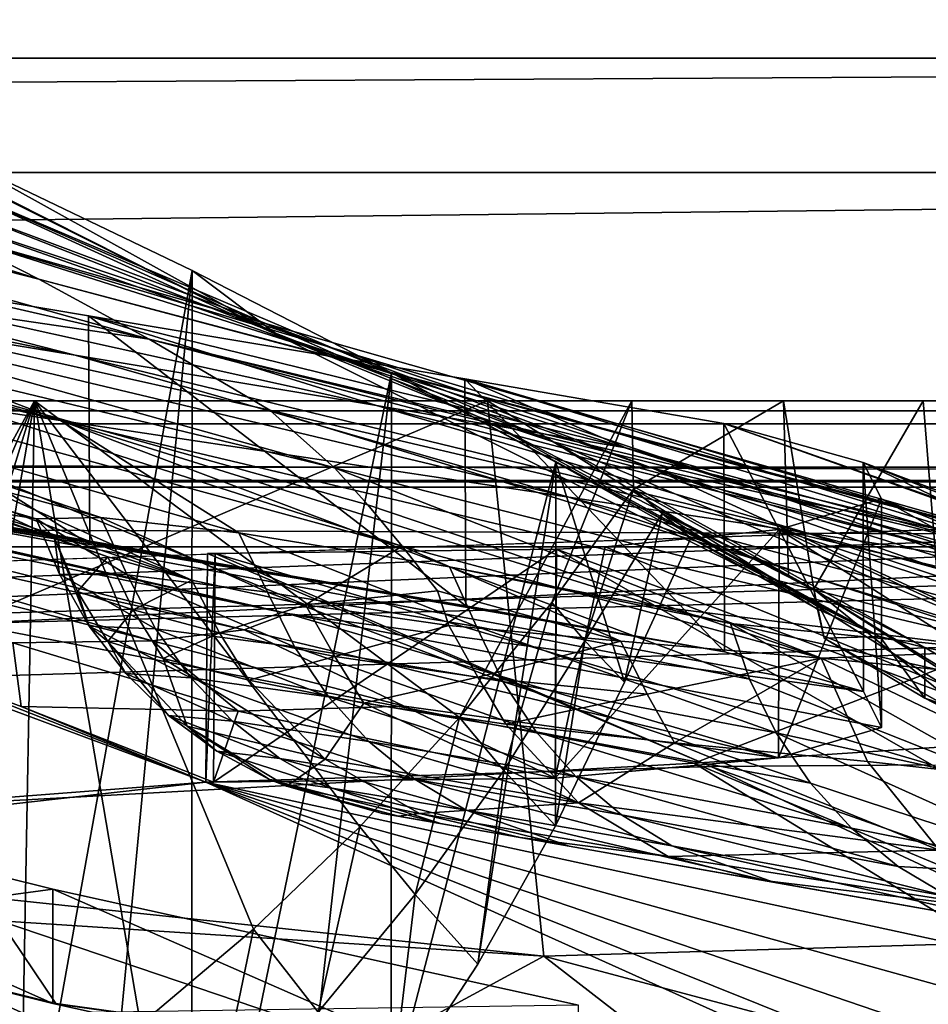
# Model space of a CAD drawing. Header units: metres. Extents: x 0 to 1004, y -708 to 0.
# Tile 96 of 116: x 760 to 800, y -78 to -35. Entities that reach past the tile are written whole.
import ezdxf

# ---------------------------------------------------------------- set-up
doc = ezdxf.new("R2010")
doc.units = ezdxf.units.M

msp = doc.modelspace()

# ---------------------------------------------------------------- linework, layer by layer
at = {"layer": 'top'}
for points in [[(717.441284, -32.29874, 1788.746826), (712.058899, -33.475651, 1720.82019), (760.910706, -45.967007, 1719.404785)], [(717.441284, -32.29874, 1788.746826), (760.910706, -45.967007, 1719.404785), (756.909912, -43.943707, 1787.032593)], [(948.022217, -32.636967, 2063.059814), (56.022282, -32.636948, 2063.059814), (59.682533, -36.297203, 2063.059814)], [(56.022282, -32.636948, 163.059692), (948.022217, -32.636967, 163.059692), (59.682533, -36.297203, 163.059692)], [(948.022217, -32.636967, 2063.059814), (59.682533, -36.297203, 2063.059814), (944.362, -36.297272, 2063.059814)], [(948.022217, -32.636967, 163.059692), (944.362, -36.297272, 163.059692), (59.682533, -36.297203, 163.059692)], [(709.432007, -35.651112, 1652.407471), (765.727905, -48.597263, 1651.354126), (712.058899, -33.475651, 1720.82019)], [(712.058899, -33.475651, 1720.82019), (765.727905, -48.597263, 1651.354126), (760.910706, -45.967007, 1719.404785)], [(746.243896, -35.762718, 1923.442993), (745.094238, -35.276363, 1923.057129), (771.400757, -48.435558, 1923.057129)], [(771.400757, -48.435558, 1923.057129), (745.094238, -35.276363, 1923.057129), (756.607178, -41.688202, 1888.990845)], [(709.432007, -35.651112, 1652.407471), (740.404114, -44.88121, 1583.197998), (765.727905, -48.597263, 1651.354126)], [(757.51178, -40.746387, 1927.94043), (746.243896, -35.762718, 1923.442993), (771.400757, -48.435558, 1923.057129)], [(59.682533, -36.297203, 2063.059814), (61.022282, -41.297203, 2063.059814), (944.362, -36.297272, 2063.059814)], [(59.682533, -36.297203, 163.059692), (944.362, -36.297272, 163.059692), (61.022282, -41.297203, 163.059692)], [(944.362, -36.297272, 2063.059814), (61.022282, -41.297203, 2063.059814), (943.022278, -41.297325, 2063.059814)], [(944.362, -36.297272, 163.059692), (943.022278, -41.297325, 163.059692), (61.022282, -41.297203, 163.059692)], [(748.242615, -46.954472, 1172.596802), (718.063965, -40.163826, 1184.84082), (762.497375, -49.293964, 1133.013428)], [(718.063965, -40.163826, 1184.84082), (741.610413, -43.977139, 1130.210693), (762.497375, -49.293964, 1133.013428)], [(757.51178, -40.746387, 1927.94043), (767.61676, -45.582615, 1933.354736), (757.502014, -101.787735, 1963.180786)], [(771.400757, -48.435558, 1923.057129), (767.61676, -45.582615, 1933.354736), (757.51178, -40.746387, 1927.94043)], [(61.022282, -41.297203, 2063.059814), (61.022282, -51.297203, 2063.059814), (943.022278, -41.297325, 2063.059814)], [(61.022282, -41.297203, 163.059692), (943.022278, -41.297325, 163.059692), (61.022282, -51.297203, 163.059692)], [(943.022278, -41.297325, 2063.059814), (61.022282, -51.297203, 2063.059814), (943.0224, -51.297203, 2063.059814)], [(943.022278, -41.297325, 163.059692), (943.0224, -51.297203, 163.059692), (61.022282, -51.297203, 163.059692)], [(755.897217, -42.32835, 1854.946777), (783.37793, -53.071621, 1853.910034), (756.607178, -41.688202, 1888.990845)], [(780.147888, -51.995384, 1888.391846), (771.400757, -48.435558, 1923.057129), (756.607178, -41.688202, 1888.990845)], [(783.37793, -53.071621, 1853.910034), (780.147888, -51.995384, 1888.391846), (756.607178, -41.688202, 1888.990845)], [(755.994507, -43.071709, 1820.951904), (787.800049, -54.248127, 1819.666382), (755.897217, -42.32835, 1854.946777)], [(787.800049, -54.248127, 1819.666382), (783.37793, -53.071621, 1853.910034), (755.897217, -42.32835, 1854.946777)], [(756.909912, -43.943707, 1787.032593), (793.411438, -55.526642, 1785.716309), (755.994507, -43.071709, 1820.951904)], [(793.411438, -55.526642, 1785.716309), (787.800049, -54.248127, 1819.666382), (755.994507, -43.071709, 1820.951904)], [(742.611328, -49.302872, 1294.853638), (723.078674, -43.143353, 1253.334106), (761.858826, -52.156536, 1213.285645)], [(723.078674, -43.143353, 1253.334106), (735.05719, -44.928917, 1212.714966), (761.858826, -52.156536, 1213.285645)], [(807.453247, -58.353043, 1718.626953), (800.206299, -56.892742, 1752.115479), (756.909912, -43.943707, 1787.032593)], [(800.206299, -56.892742, 1752.115479), (793.411438, -55.526642, 1785.716309), (756.909912, -43.943707, 1787.032593)], [(760.910706, -45.967007, 1719.404785), (807.453247, -58.353043, 1718.626953), (756.909912, -43.943707, 1787.032593)], [(763.080444, -47.569607, 1074.731201), (741.610413, -43.977139, 1130.210693), (763.129517, -57.581982, 1074.585938)], [(763.129517, -57.581982, 1074.585938), (741.610413, -43.977139, 1130.210693), (741.66449, -54.001461, 1130.086304)], [(762.497375, -49.293964, 1133.013428), (741.610413, -43.977139, 1130.210693), (775.685974, -51.495747, 1093.067871)], [(741.610413, -43.977139, 1130.210693), (763.080444, -47.569607, 1074.731201), (775.685974, -51.495747, 1093.067871)], [(761.858826, -52.156536, 1213.285645), (735.05719, -44.928917, 1212.714966), (748.242615, -46.954472, 1172.596802)], [(740.404114, -44.88121, 1583.197998), (771.017395, -51.70158, 1582.861694), (765.727905, -48.597263, 1651.354126)], [(771.017395, -51.70158, 1582.861694), (740.404114, -44.88121, 1583.197998), (773.843323, -54.224449, 1548.64856)], [(773.843323, -54.224449, 1548.64856), (740.404114, -44.88121, 1583.197998), (742.361572, -46.633362, 1548.88855)], [(767.61676, -45.582615, 1933.354736), (762.702515, -97.285484, 1961.762451), (757.502014, -101.787735, 1963.180786)], [(762.702515, -97.285484, 1961.762451), (767.61676, -45.582615, 1933.354736), (767.587891, -92.429283, 1960.39209)], [(767.61676, -45.582615, 1933.354736), (776.344055, -50.067833, 1939.578003), (767.587891, -92.429283, 1960.39209)], [(776.344055, -50.067833, 1939.578003), (767.61676, -45.582615, 1933.354736), (771.400757, -48.435558, 1923.057129)], [(760.910706, -45.967007, 1719.404785), (765.727905, -48.597263, 1651.354126), (820.408936, -61.705971, 1650.949707)], [(760.910706, -45.967007, 1719.404785), (820.408936, -61.705971, 1650.949707), (807.453247, -58.353043, 1718.626953)], [(759.254089, -56.206722, 1377.620605), (727.407227, -46.566498, 1377.620605), (760.779724, -56.451195, 1363.350952)], [(760.779724, -56.451195, 1363.350952), (727.407227, -46.566498, 1377.620605), (763.617065, -56.394814, 1323.249268)], [(727.407227, -46.566498, 1377.620605), (742.611328, -49.302872, 1294.853638), (763.617065, -56.394814, 1323.249268)], [(744.759827, -48.929192, 1514.677612), (776.805237, -57.651718, 1514.609497), (742.361572, -46.633362, 1548.88855)], [(776.805237, -57.651718, 1514.609497), (775.304993, -55.840778, 1531.606323), (742.361572, -46.633362, 1548.88855)], [(742.361572, -46.633362, 1548.88855), (775.304993, -55.840778, 1531.606323), (773.843323, -54.224449, 1548.64856)], [(761.858826, -52.156536, 1213.285645), (748.242615, -46.954472, 1172.596802), (784.112244, -55.510082, 1133.190552)], [(748.242615, -46.954472, 1172.596802), (762.497375, -49.293964, 1133.013428), (784.112244, -55.510082, 1133.190552)], [(711.2771, -49.040684, 1064.451416), (763.129517, -57.581982, 1074.585938), (699.571045, -47.229668, 1103.389648)], [(763.129517, -57.581982, 1074.585938), (741.66449, -54.001461, 1130.086304), (699.571045, -47.229668, 1103.389648)], [(779.555115, -50.326237, 1017.522827), (763.080444, -47.569607, 1074.731201), (779.595703, -60.265884, 1017.353943)], [(779.595703, -60.265884, 1017.353943), (763.080444, -47.569607, 1074.731201), (763.129517, -57.581982, 1074.585938)], [(775.685974, -51.495747, 1093.067871), (763.080444, -47.569607, 1074.731201), (786.601196, -53.351181, 1052.348145)], [(763.080444, -47.569607, 1074.731201), (779.555115, -50.326237, 1017.522827), (786.601196, -53.351181, 1052.348145)], [(765.727905, -48.597263, 1651.354126), (771.017395, -51.70158, 1582.861694), (831.309448, -65.82695, 1582.529785)], [(765.727905, -48.597263, 1651.354126), (826.119202, -63.470844, 1616.799805), (820.408936, -61.705971, 1650.949707)], [(831.309448, -65.82695, 1582.529785), (826.119202, -63.470844, 1616.799805), (765.727905, -48.597263, 1651.354126)], [(797.716309, -61.599205, 1923.057129), (776.344055, -50.067833, 1939.578003), (771.400757, -48.435558, 1923.057129)], [(797.716309, -61.599205, 1923.057129), (771.400757, -48.435558, 1923.057129), (780.147888, -51.995384, 1888.391846)], [(763.129517, -57.581982, 1074.585938), (711.2771, -49.040684, 1064.451416), (721.325439, -50.517731, 1024.996826)], [(767.598328, -59.145065, 1443.214478), (744.759827, -48.929192, 1514.677612), (747.628784, -51.554573, 1480.545166)], [(767.598328, -59.145065, 1443.214478), (772.578247, -60.217842, 1462.661743), (744.759827, -48.929192, 1514.677612)], [(772.578247, -60.217842, 1462.661743), (776.805237, -57.651718, 1514.609497), (744.759827, -48.929192, 1514.677612)], [(763.617065, -56.394814, 1323.249268), (742.611328, -49.302872, 1294.853638), (769.665955, -57.066994, 1283.510132)], [(742.611328, -49.302872, 1294.853638), (761.858826, -52.156536, 1213.285645), (769.665955, -57.066994, 1283.510132)], [(794.503662, -57.067486, 1093.067627), (762.497375, -49.293964, 1133.013428), (775.685974, -51.495747, 1093.067871)], [(784.112244, -55.510082, 1133.190552), (762.497375, -49.293964, 1133.013428), (794.503662, -57.067486, 1093.067627)], [(767.587891, -92.429283, 1960.39209), (776.344055, -50.067833, 1939.578003), (772.134888, -87.238998, 1959.083374)], [(776.344055, -50.067833, 1939.578003), (776.321167, -81.736237, 1957.849854), (772.134888, -87.238998, 1959.083374)], [(776.344055, -50.067833, 1939.578003), (783.538574, -53.976646, 1946.485718), (776.321167, -81.736237, 1957.849854)], [(797.716309, -61.599205, 1923.057129), (783.538574, -53.976646, 1946.485718), (776.344055, -50.067833, 1939.578003)], [(790.890869, -52.290176, 959.046448), (779.555115, -50.326237, 1017.522827), (790.918884, -62.276775, 958.859253)], [(790.918884, -62.276775, 958.859253), (779.555115, -50.326237, 1017.522827), (779.595703, -60.265884, 1017.353943)], [(786.601196, -53.351181, 1052.348145), (779.555115, -50.326237, 1017.522827), (808.902405, -59.367256, 1012.84137)], [(779.555115, -50.326237, 1017.522827), (812.974304, -60.161057, 972.966064), (808.902405, -59.367256, 1012.84137)], [(779.555115, -50.326237, 1017.522827), (790.890869, -52.290176, 959.046448), (812.974304, -60.161057, 972.966064)], [(779.595703, -60.265884, 1017.353943), (721.325439, -50.517731, 1024.996826), (729.685303, -51.72514, 985.123596)], [(779.595703, -60.265884, 1017.353943), (763.129517, -57.581982, 1074.585938), (721.325439, -50.517731, 1024.996826)], [(943.0224, -51.297203, 163.059692), (277.758484, -51.297203, 197.247162), (61.022282, -51.297203, 163.059692)], [(61.022282, -51.297203, 2063.059814), (549.258301, -51.297203, 2034.755859), (943.0224, -51.297203, 2063.059814)], [(318.295654, -51.297203, 203.297897), (277.758484, -51.297203, 197.247162), (943.0224, -51.297203, 163.059692)], [(358.151459, -51.297203, 212.02446), (318.295654, -51.297203, 203.297897), (943.0224, -51.297203, 163.059692)], [(397.064728, -51.297203, 223.321609), (358.151459, -51.297203, 212.02446), (943.0224, -51.297203, 163.059692)], [(943.0224, -51.297203, 163.059692), (443.377686, -51.297203, 236.582306), (397.064728, -51.297203, 223.321609)], [(490.952606, -51.297203, 246.445267), (443.377686, -51.297203, 236.582306), (943.0224, -51.297203, 163.059692)], [(539.405396, -51.297203, 252.752304), (490.952606, -51.297203, 246.445267), (943.0224, -51.297203, 163.059692)], [(943.0224, -51.297203, 163.059692), (588.328918, -51.297203, 255.404053), (539.405396, -51.297203, 252.752304)], [(549.258301, -51.297203, 2034.755859), (602.337036, -51.297203, 2034.728882), (943.0224, -51.297203, 2063.059814)], [(637.313232, -51.297203, 254.363144), (588.328918, -51.297203, 255.404053), (943.0224, -51.297203, 163.059692)], [(943.0224, -51.297203, 2063.059814), (602.337036, -51.297203, 2034.728882), (655.353516, -51.297203, 2032.160278)], [(685.947266, -51.297203, 249.653427), (637.313232, -51.297203, 254.363144), (943.0224, -51.297203, 163.059692)], [(655.353516, -51.297203, 2032.160278), (708.186218, -51.297203, 2027.056274), (943.0224, -51.297203, 2063.059814)], [(943.0224, -51.297203, 163.059692), (733.820923, -51.297203, 241.360825), (685.947266, -51.297203, 249.653427)], [(708.186218, -51.297203, 2027.056274), (737.240173, -94.204414, 2015.506226), (760.713928, -51.297203, 2019.428223)], [(708.186218, -51.297203, 2027.056274), (862.392761, -51.297203, 2038.440186), (943.0224, -51.297203, 2063.059814)], [(862.392761, -51.297203, 2038.440186), (708.186218, -51.297203, 2027.056274), (836.737122, -51.297203, 2031.672485)], [(708.186218, -51.297203, 2027.056274), (760.713928, -51.297203, 2019.428223), (836.737122, -51.297203, 2031.672485)], [(733.820923, -51.297203, 241.360825), (780.545044, -51.297203, 229.630814), (735.272705, -70.554436, 248.217865)], [(780.545044, -51.297203, 229.630814), (733.820923, -51.297203, 241.360825), (943.0224, -51.297203, 163.059692)], [(780.545044, -51.297203, 229.630814), (783.015381, -75.6007, 238.124619), (735.272705, -70.554436, 248.217865)], [(737.240173, -94.204414, 2015.506226), (743.235779, -91.824478, 2015.021729), (760.713928, -51.297203, 2019.428223)], [(760.713928, -51.297203, 2019.428223), (743.235779, -91.824478, 2015.021729), (749.069336, -89.060997, 2014.598511)], [(751.005249, -53.68557, 1446.27063), (767.598328, -59.145065, 1443.214478), (747.628784, -51.554573, 1480.545166)], [(749.069336, -89.060997, 2014.598511), (754.715881, -85.92485, 2014.241577), (760.713928, -51.297203, 2019.428223)], [(754.715881, -85.92485, 2014.241577), (760.151123, -82.428772, 2013.955811), (760.713928, -51.297203, 2019.428223)], [(760.713928, -51.297203, 2019.428223), (760.151123, -82.428772, 2013.955811), (765.35144, -78.587074, 2013.746094)], [(765.35144, -78.587074, 2013.746094), (770.294189, -74.415947, 2013.617188), (760.713928, -51.297203, 2019.428223)], [(770.294189, -74.415947, 2013.617188), (774.957764, -69.933228, 2013.573486), (760.713928, -51.297203, 2019.428223)], [(760.713928, -51.297203, 2019.428223), (774.957764, -69.933228, 2013.573486), (779.321777, -65.158386, 2013.619019)], [(760.713928, -51.297203, 2019.428223), (779.321777, -65.158386, 2013.619019), (786.863586, -51.297203, 2015.060181)], [(836.737122, -51.297203, 2031.672485), (760.713928, -51.297203, 2019.428223), (811.779785, -51.297203, 2022.664429)], [(760.713928, -51.297203, 2019.428223), (799.624268, -51.297203, 2017.341675), (811.779785, -51.297203, 2022.664429)], [(760.713928, -51.297203, 2019.428223), (786.863586, -51.297203, 2015.060181), (799.624268, -51.297203, 2017.341675)], [(771.017395, -51.70158, 1582.861694), (805.057922, -62.163986, 1548.503784), (831.309448, -65.82695, 1582.529785)], [(805.057922, -62.163986, 1548.503784), (771.017395, -51.70158, 1582.861694), (773.843323, -54.224449, 1548.64856)], [(802.913025, -58.358707, 1052.348145), (794.503662, -57.067486, 1093.067627), (775.685974, -51.495747, 1093.067871)], [(775.685974, -51.495747, 1093.067871), (786.601196, -53.351181, 1052.348145), (802.913025, -58.358707, 1052.348145)], [(779.321777, -65.158386, 2013.619019), (783.367188, -60.112446, 2013.757446), (786.863586, -51.297203, 2015.060181)], [(783.015381, -75.6007, 238.124619), (780.545044, -51.297203, 229.630814), (817.914978, -74.55439, 229.076157)], [(780.545044, -51.297203, 229.630814), (816.19873, -51.297203, 220.787033), (817.914978, -74.55439, 229.076157)], [(816.19873, -51.297203, 220.787033), (780.545044, -51.297203, 229.630814), (943.0224, -51.297203, 163.059692)], [(786.863586, -51.297203, 2015.060181), (783.367188, -60.112446, 2013.757446), (786.941162, -55.153843, 2014.128418)], [(786.863586, -51.297203, 2015.060181), (786.941162, -55.153843, 2014.128418), (793.499023, -51.297203, 2015.060791)], [(786.863586, -51.297203, 2015.060181), (793.499023, -51.297203, 2015.060791), (799.624268, -51.297203, 2017.341675)], [(786.941162, -55.153843, 2014.128418), (793.717163, -58.921768, 2013.7323), (793.499023, -51.297203, 2015.060791)], [(793.499023, -51.297203, 2015.060791), (793.717163, -58.921768, 2013.7323), (794.824585, -59.538193, 2013.626343)], [(793.499023, -51.297203, 2015.060791), (794.824585, -59.538193, 2013.626343), (799.624268, -51.297203, 2017.341675)], [(794.824585, -59.538193, 2013.626343), (800.56604, -63.061146, 2015.491943), (799.624268, -51.297203, 2017.341675)], [(799.624268, -51.297203, 2017.341675), (800.56604, -63.061146, 2015.491943), (811.779785, -51.297203, 2022.664429)], [(790.918884, -62.276775, 958.859253), (729.685303, -51.72514, 985.123596), (736.333557, -52.755619, 944.93689)], [(790.918884, -62.276775, 958.859253), (779.595703, -60.265884, 1017.353943), (729.685303, -51.72514, 985.123596)], [(799.686707, -62.090588, 1905.191284), (797.716309, -61.599205, 1923.057129), (780.147888, -51.995384, 1888.391846)], [(799.686707, -62.090588, 1905.191284), (780.147888, -51.995384, 1888.391846), (783.37793, -53.071621, 1853.910034)], [(769.665955, -57.066994, 1283.510132), (761.858826, -52.156536, 1213.285645), (778.881531, -58.553448, 1244.406616)], [(761.858826, -52.156536, 1213.285645), (788.027527, -60.302612, 1213.752441), (778.881531, -58.553448, 1244.406616)], [(761.858826, -52.156536, 1213.285645), (784.112244, -55.510082, 1133.190552), (805.285461, -62.432255, 1133.317383)], [(788.027527, -60.302612, 1213.752441), (761.858826, -52.156536, 1213.285645), (805.285461, -62.432255, 1133.317383)], [(796.989136, -53.993275, 899.786133), (790.890869, -52.290176, 959.046448), (797.000977, -64.013077, 899.581177)], [(797.000977, -64.013077, 899.581177), (790.890869, -52.290176, 959.046448), (790.918884, -62.276775, 958.859253)], [(790.890869, -52.290176, 959.046448), (815.138672, -60.826324, 932.830017), (812.974304, -60.161057, 972.966064)], [(790.890869, -52.290176, 959.046448), (796.989136, -53.993275, 899.786133), (815.138672, -60.826324, 932.830017)], [(741.253906, -53.692429, 904.544983), (790.918884, -62.276775, 958.859253), (736.333557, -52.755619, 944.93689)], [(808.704651, -63.87117, 1851.678223), (783.37793, -53.071621, 1853.910034), (787.800049, -54.248127, 1819.666382)], [(808.704651, -63.87117, 1851.678223), (799.686707, -62.090588, 1905.191284), (783.37793, -53.071621, 1853.910034)], [(786.601196, -53.351181, 1052.348145), (808.902405, -59.367256, 1012.84137), (802.913025, -58.358707, 1052.348145)], [(771.788513, -60.593124, 824.541199), (797.000977, -64.013077, 899.581177), (741.253906, -53.692429, 904.544983)], [(797.000977, -64.013077, 899.581177), (790.918884, -62.276775, 958.859253), (741.253906, -53.692429, 904.544983)], [(771.788513, -60.593124, 824.541199), (741.253906, -53.692429, 904.544983), (744.436707, -54.542381, 864.055786)], [(751.005249, -53.68557, 1446.27063), (754.881592, -55.133194, 1411.917114), (761.588684, -57.281834, 1403.522949)], [(761.588684, -57.281834, 1403.522949), (763.929626, -58.118324, 1423.473755), (751.005249, -53.68557, 1446.27063)], [(763.929626, -58.118324, 1423.473755), (767.598328, -59.145065, 1443.214478), (751.005249, -53.68557, 1446.27063)], [(775.304993, -55.840778, 1531.606323), (795.155518, -62.557411, 1518.440308), (773.843323, -54.224449, 1548.64856)], [(773.843323, -54.224449, 1548.64856), (795.155518, -62.557411, 1518.440308), (805.057922, -62.163986, 1548.503784)], [(783.538574, -53.976646, 1946.485718), (780.125061, -75.944313, 1956.705322), (776.321167, -81.736237, 1957.849854)], [(783.538574, -53.976646, 1946.485718), (783.526184, -69.888634, 1955.662476), (780.125061, -75.944313, 1956.705322)], [(786.535828, -63.611874, 1954.724487), (783.526184, -69.888634, 1955.662476), (783.538574, -53.976646, 1946.485718)], [(789.45343, -57.3004, 1953.801392), (786.535828, -63.611874, 1954.724487), (783.538574, -53.976646, 1946.485718)], [(789.45343, -57.3004, 1953.801392), (783.538574, -53.976646, 1946.485718), (797.716309, -61.599205, 1923.057129)], [(810.511719, -61.282627, 1785.20874), (787.800049, -54.248127, 1819.666382), (793.411438, -55.526642, 1785.716309)], [(820.780945, -65.836235, 1804.11438), (787.800049, -54.248127, 1819.666382), (810.511719, -61.282627, 1785.20874)], [(820.780945, -65.836235, 1804.11438), (808.704651, -63.87117, 1851.678223), (787.800049, -54.248127, 1819.666382)], [(797.799133, -55.583595, 840.215332), (796.989136, -53.993275, 899.786133), (797.791748, -65.586647, 839.992737)], [(797.791748, -65.586647, 839.992737), (796.989136, -53.993275, 899.786133), (797.000977, -64.013077, 899.581177)], [(796.989136, -53.993275, 899.786133), (815.392517, -61.432545, 892.542175), (815.138672, -60.826324, 932.830017)], [(815.392517, -61.432545, 892.542175), (796.989136, -53.993275, 899.786133), (813.679321, -61.955173, 852.218384)], [(796.989136, -53.993275, 899.786133), (797.799133, -55.583595, 840.215332), (813.679321, -61.955173, 852.218384)], [(771.788513, -60.593124, 824.541199), (744.436707, -54.542381, 864.055786), (745.879944, -55.283981, 823.579956)], [(754.881592, -55.133194, 1411.917114), (759.254089, -56.206722, 1377.620605), (761.588684, -57.281834, 1403.522949)], [(786.941162, -55.153843, 2014.128418), (783.367188, -60.112446, 2013.757446), (784.799622, -61.797253, 1984.22937)], [(788.196777, -56.226685, 1983.977295), (786.941162, -55.153843, 2014.128418), (784.799622, -61.797253, 1984.22937)], [(786.941162, -55.153843, 2014.128418), (788.196777, -56.226685, 1983.977295), (793.717163, -58.921768, 2013.7323)], [(768.21875, -67.975395, 662.96106), (734.570801, -55.455761, 663.290466), (408.947021, -95.601303, 662.239807)], [(734.570801, -55.455761, 663.290466), (768.21875, -67.975395, 662.96106), (751.681519, -61.485157, 664.055603)], [(745.879944, -55.283981, 823.579956), (745.590942, -55.866978, 783.22937), (769.885498, -61.315819, 783.922974)], [(769.885498, -61.315819, 783.922974), (771.788513, -60.593124, 824.541199), (745.879944, -55.283981, 823.579956)], [(784.112244, -55.510082, 1133.190552), (813.042725, -63.19453, 1093.053711), (805.285461, -62.432255, 1133.317383)], [(813.042725, -63.19453, 1093.053711), (784.112244, -55.510082, 1133.190552), (794.503662, -57.067486, 1093.067627)], [(793.313293, -56.917015, 780.801819), (797.799133, -55.583595, 840.215332), (793.284607, -66.923149, 780.563843)], [(793.284607, -66.923149, 780.563843), (797.799133, -55.583595, 840.215332), (797.791748, -65.586647, 839.992737)], [(797.799133, -55.583595, 840.215332), (793.313293, -56.917015, 780.801819), (810.016663, -62.372509, 811.969238)], [(819.908936, -62.827682, 1751.761719), (793.411438, -55.526642, 1785.716309), (800.206299, -56.892742, 1752.115479)], [(819.908936, -62.827682, 1751.761719), (810.511719, -61.282627, 1785.20874), (793.411438, -55.526642, 1785.716309)], [(813.679321, -61.955173, 852.218384), (797.799133, -55.583595, 840.215332), (810.016663, -62.372509, 811.969238)], [(743.591064, -56.202286, 743.115723), (765.866699, -61.798752, 743.548645), (745.590942, -55.866978, 783.22937)], [(745.590942, -55.866978, 783.22937), (765.866699, -61.798752, 743.548645), (769.885498, -61.315819, 783.922974)], [(776.805237, -57.651718, 1514.609497), (795.155518, -62.557411, 1518.440308), (775.304993, -55.840778, 1531.606323)], [(743.591064, -56.202286, 743.115723), (759.768005, -61.8899, 703.548523), (765.866699, -61.798752, 743.548645)], [(761.588684, -57.281834, 1403.522949), (759.254089, -56.206722, 1377.620605), (760.779724, -56.451195, 1363.350952)], [(760.779724, -56.451195, 1363.350952), (763.617065, -56.394814, 1323.249268), (764.77301, -58.914837, 1321.369629)], [(763.617065, -56.394814, 1323.249268), (770.914978, -59.66568, 1281.870605), (764.77301, -58.914837, 1321.369629)], [(763.617065, -56.394814, 1323.249268), (769.665955, -57.066994, 1283.510132), (770.914978, -59.66568, 1281.870605)], [(784.799622, -61.797253, 1984.22937), (786.535828, -63.611874, 1954.724487), (788.196777, -56.226685, 1983.977295)], [(786.535828, -63.611874, 1954.724487), (789.45343, -57.3004, 1953.801392), (788.196777, -56.226685, 1983.977295)], [(788.196777, -56.226685, 1983.977295), (794.824585, -59.538193, 2013.626343), (793.717163, -58.921768, 2013.7323)], [(794.824585, -59.538193, 2013.626343), (788.196777, -56.226685, 1983.977295), (794.998047, -60.414738, 1968.671021)], [(788.196777, -56.226685, 1983.977295), (789.45343, -57.3004, 1953.801392), (794.998047, -60.414738, 1968.671021)], [(761.588684, -57.281834, 1403.522949), (760.779724, -56.451195, 1363.350952), (761.805115, -58.871666, 1361.850342)], [(760.779724, -56.451195, 1363.350952), (764.77301, -58.914837, 1321.369629), (761.805115, -58.871666, 1361.850342)], [(763.929626, -58.118324, 1423.473755), (761.588684, -57.281834, 1403.522949), (762.599976, -59.630737, 1403.303833)], [(762.599976, -59.630737, 1403.303833), (761.588684, -57.281834, 1403.522949), (763.105896, -61.15377, 1362.023926)], [(761.588684, -57.281834, 1403.522949), (761.805115, -58.871666, 1361.850342), (763.105896, -61.15377, 1362.023926)], [(769.665955, -57.066994, 1283.510132), (780.063293, -61.16893, 1243.535156), (770.914978, -59.66568, 1281.870605)], [(769.665955, -57.066994, 1283.510132), (778.881531, -58.553448, 1244.406616), (780.063293, -61.16893, 1243.535156)], [(785.690552, -57.68528, 732.452759), (793.313293, -56.917015, 780.801819), (783.511902, -67.803291, 721.762634)], [(783.511902, -67.803291, 721.762634), (793.313293, -56.917015, 780.801819), (793.284607, -66.923149, 780.563843)], [(793.313293, -56.917015, 780.801819), (785.690552, -57.68528, 732.452759), (810.209473, -67.669052, 732.452759)], [(794.998047, -60.414738, 1968.671021), (789.45343, -57.3004, 1953.801392), (797.716309, -61.599205, 1923.057129)], [(810.016663, -62.372509, 811.969238), (793.313293, -56.917015, 780.801819), (818.689697, -68.53994, 771.273438)], [(793.313293, -56.917015, 780.801819), (810.209473, -67.669052, 732.452759), (818.689697, -68.53994, 771.273438)], [(819.103577, -63.779926, 1052.348145), (794.503662, -57.067486, 1093.067627), (802.913025, -58.358707, 1052.348145)], [(819.103577, -63.779926, 1052.348145), (813.042725, -63.19453, 1093.053711), (794.503662, -57.067486, 1093.067627)], [(776.805237, -57.651718, 1514.609497), (772.578247, -60.217842, 1462.661743), (778.349548, -59.602291, 1497.650635)], [(778.349548, -59.602291, 1497.650635), (786.387939, -61.812653, 1500.363037), (776.805237, -57.651718, 1514.609497)], [(786.387939, -61.812653, 1500.363037), (795.155518, -62.557411, 1518.440308), (776.805237, -57.651718, 1514.609497)], [(783.565247, -57.779778, 722.013611), (785.690552, -57.68528, 732.452759), (783.511902, -67.803291, 721.762634)], [(785.690552, -57.68528, 732.452759), (783.565247, -57.779778, 722.013611), (810.209473, -67.669052, 732.452759)], [(765.036377, -60.441742, 1423.728882), (763.929626, -58.118324, 1423.473755), (762.599976, -59.630737, 1403.303833)], [(767.598328, -59.145065, 1443.214478), (763.929626, -58.118324, 1423.473755), (765.036377, -60.441742, 1423.728882)], [(768.293518, -57.97612, 663.22467), (768.630127, -57.975071, 664.318176), (768.21875, -67.975395, 662.96106)], [(768.630127, -57.975071, 664.318176), (768.549927, -67.975311, 664.056641), (768.21875, -67.975395, 662.96106)], [(768.21875, -67.975395, 662.96106), (790.320801, -67.302071, 662.980286), (768.293518, -57.97612, 663.22467)], [(768.630127, -57.975071, 664.318176), (768.293518, -57.97612, 663.22467), (790.320801, -67.302071, 662.980286)], [(768.630127, -57.975071, 664.318176), (783.565247, -57.779778, 722.013611), (768.549927, -67.975311, 664.056641)], [(783.565247, -57.779778, 722.013611), (783.511902, -67.803291, 721.762634), (768.549927, -67.975311, 664.056641)], [(783.565247, -57.779778, 722.013611), (768.630127, -57.975071, 664.318176), (800.000366, -67.228729, 697.49408)], [(768.630127, -57.975071, 664.318176), (790.320801, -67.302071, 662.980286), (800.000366, -67.228729, 697.49408)], [(783.565247, -57.779778, 722.013611), (800.000366, -67.228729, 697.49408), (810.209473, -67.669052, 732.452759)], [(778.881531, -58.553448, 1244.406616), (792.016357, -63.46743, 1206.520142), (780.063293, -61.16893, 1243.535156)], [(778.881531, -58.553448, 1244.406616), (791.189514, -61.03545, 1206.216675), (792.016357, -63.46743, 1206.520142)], [(778.881531, -58.553448, 1244.406616), (788.027527, -60.302612, 1213.752441), (791.189514, -61.03545, 1206.216675)], [(763.105896, -61.15377, 1362.023926), (761.805115, -58.871666, 1361.850342), (766.009033, -61.265743, 1321.799438)], [(761.805115, -58.871666, 1361.850342), (764.77301, -58.914837, 1321.369629), (766.009033, -61.265743, 1321.799438)], [(766.009033, -61.265743, 1321.799438), (764.77301, -58.914837, 1321.369629), (772.090698, -62.058434, 1282.41394)], [(764.77301, -58.914837, 1321.369629), (770.914978, -59.66568, 1281.870605), (772.090698, -62.058434, 1282.41394)], [(768.814209, -61.438858, 1443.690063), (767.598328, -59.145065, 1443.214478), (765.036377, -60.441742, 1423.728882)], [(772.578247, -60.217842, 1462.661743), (767.598328, -59.145065, 1443.214478), (768.814209, -61.438858, 1443.690063)], [(765.036377, -60.441742, 1423.728882), (762.599976, -59.630737, 1403.303833), (763.922668, -61.819164, 1403.027344)], [(762.599976, -59.630737, 1403.303833), (763.105896, -61.15377, 1362.023926), (763.922668, -61.819164, 1403.027344)], [(772.090698, -62.058434, 1282.41394), (770.914978, -59.66568, 1281.870605), (781.214172, -63.570755, 1244.071899)], [(770.914978, -59.66568, 1281.870605), (780.063293, -61.16893, 1243.535156), (781.214172, -63.570755, 1244.071899)], [(772.578247, -60.217842, 1462.661743), (778.850159, -61.120083, 1481.739746), (778.349548, -59.602291, 1497.650635)], [(778.349548, -59.602291, 1497.650635), (778.850159, -61.120083, 1481.739746), (786.387939, -61.812653, 1500.363037)], [(800.56604, -63.061146, 2015.491943), (794.824585, -59.538193, 2013.626343), (809.478699, -68.825943, 1960.049561)], [(809.478699, -68.825943, 1960.049561), (794.824585, -59.538193, 2013.626343), (802.234253, -65.528801, 1959.880737)], [(794.824585, -59.538193, 2013.626343), (795.286743, -61.681187, 1959.304321), (802.234253, -65.528801, 1959.880737)], [(795.286743, -61.681187, 1959.304321), (794.824585, -59.538193, 2013.626343), (794.998047, -60.414738, 1968.671021)], [(773.865479, -62.482124, 1463.13623), (772.578247, -60.217842, 1462.661743), (768.814209, -61.438858, 1443.690063)], [(778.850159, -61.120083, 1481.739746), (772.578247, -60.217842, 1462.661743), (773.865479, -62.482124, 1463.13623)], [(783.367188, -60.112446, 2013.757446), (779.321777, -65.158386, 2013.619019), (781.264771, -67.472427, 1984.626709)], [(784.799622, -61.797253, 1984.22937), (783.367188, -60.112446, 2013.757446), (781.264771, -67.472427, 1984.626709)], [(788.027527, -60.302612, 1213.752441), (805.285461, -62.432255, 1133.317383), (791.189514, -61.03545, 1206.216675)], [(765.036377, -60.441742, 1423.728882), (763.922668, -61.819164, 1403.027344), (766.344299, -62.569534, 1423.268555)], [(766.344299, -62.569534, 1423.268555), (768.814209, -61.438858, 1443.690063), (765.036377, -60.441742, 1423.728882)], [(793.284607, -66.923149, 780.563843), (771.788513, -60.593124, 824.541199), (769.885498, -61.315819, 783.922974)], [(793.284607, -66.923149, 780.563843), (797.791748, -65.586647, 839.992737), (771.788513, -60.593124, 824.541199)], [(797.791748, -65.586647, 839.992737), (797.000977, -64.013077, 899.581177), (771.788513, -60.593124, 824.541199)], [(797.716309, -61.599205, 1923.057129), (795.286743, -61.681187, 1959.304321), (794.998047, -60.414738, 1968.671021)], [(766.009033, -61.265743, 1321.799438), (767.556396, -63.413136, 1322.278198), (763.105896, -61.15377, 1362.023926)], [(767.556396, -63.413136, 1322.278198), (764.708923, -63.231319, 1362.214111), (763.105896, -61.15377, 1362.023926)], [(763.105896, -61.15377, 1362.023926), (764.708923, -63.231319, 1362.214111), (763.922668, -61.819164, 1403.027344)], [(780.123352, -63.380428, 1482.029907), (778.850159, -61.120083, 1481.739746), (773.865479, -62.482124, 1463.13623)], [(786.387939, -61.812653, 1500.363037), (778.850159, -61.120083, 1481.739746), (780.123352, -63.380428, 1482.029907)], [(781.214172, -63.570755, 1244.071899), (780.063293, -61.16893, 1243.535156), (793.18457, -65.824219, 1206.948975)], [(780.063293, -61.16893, 1243.535156), (792.016357, -63.46743, 1206.520142), (793.18457, -65.824219, 1206.948975)], [(803.789124, -68.148903, 1179.108765), (792.016357, -63.46743, 1206.520142), (791.189514, -61.03545, 1206.216675)], [(791.189514, -61.03545, 1206.216675), (801.804138, -63.401783, 1178.059448), (803.789124, -68.148903, 1179.108765)], [(791.189514, -61.03545, 1206.216675), (805.285461, -62.432255, 1133.317383), (801.804138, -63.401783, 1178.059448)], [(751.681519, -61.485157, 664.055603), (760.122925, -64.668602, 664.056091), (759.768005, -61.8899, 703.548523)], [(751.681519, -61.485157, 664.055603), (768.21875, -67.975395, 662.96106), (760.122925, -64.668602, 664.056091)], [(769.885498, -61.315819, 783.922974), (765.866699, -61.798752, 743.548645), (776.902527, -64.657761, 743.788757)], [(772.090698, -62.058434, 1282.41394), (773.580566, -64.249062, 1283.033447), (766.009033, -61.265743, 1321.799438)], [(773.580566, -64.249062, 1283.033447), (767.556396, -63.413136, 1322.278198), (766.009033, -61.265743, 1321.799438)], [(770.100098, -63.510624, 1443.103638), (768.814209, -61.438858, 1443.690063), (766.344299, -62.569534, 1423.268555)], [(770.100098, -63.510624, 1443.103638), (773.865479, -62.482124, 1463.13623), (768.814209, -61.438858, 1443.690063)], [(776.902527, -64.657761, 743.788757), (793.284607, -66.923149, 780.563843), (769.885498, -61.315819, 783.922974)], [(799.686646, -64.306244, 1905.191406), (795.286743, -61.681187, 1959.304321), (797.716309, -61.599205, 1923.057129)], [(799.686707, -62.090588, 1905.191284), (799.686646, -64.306244, 1905.191406), (797.716309, -61.599205, 1923.057129)], [(759.768005, -61.8899, 703.548523), (769.625671, -64.874687, 703.659607), (765.866699, -61.798752, 743.548645)], [(759.768005, -61.8899, 703.548523), (760.122925, -64.668602, 664.056091), (769.625671, -64.874687, 703.659607)], [(764.708923, -63.231319, 1362.214111), (766.583496, -65.065735, 1362.417603), (763.922668, -61.819164, 1403.027344)], [(763.922668, -61.819164, 1403.027344), (766.583496, -65.065735, 1362.417603), (767.397827, -65.535568, 1402.401001)], [(763.922668, -61.819164, 1403.027344), (767.397827, -65.535568, 1402.401001), (766.344299, -62.569534, 1423.268555)], [(765.866699, -61.798752, 743.548645), (769.625671, -64.874687, 703.659607), (776.902527, -64.657761, 743.788757)], [(787.533569, -64.12368, 1500.325317), (786.387939, -61.812653, 1500.363037), (780.123352, -63.380428, 1482.029907)], [(781.264771, -67.472427, 1984.626709), (783.526184, -69.888634, 1955.662476), (784.799622, -61.797253, 1984.22937)], [(783.526184, -69.888634, 1955.662476), (786.535828, -63.611874, 1954.724487), (784.799622, -61.797253, 1984.22937)], [(795.155518, -62.557411, 1518.440308), (786.387939, -61.812653, 1500.363037), (787.533569, -64.12368, 1500.325317)], [(802.234253, -65.528801, 1959.880737), (795.286743, -61.681187, 1959.304321), (805.269592, -67.202644, 1917.502441)], [(805.269592, -67.202644, 1917.502441), (795.286743, -61.681187, 1959.304321), (799.686646, -64.306244, 1905.191406)], [(781.214172, -63.570755, 1244.071899), (782.675964, -65.772049, 1244.705933), (772.090698, -62.058434, 1282.41394)], [(782.675964, -65.772049, 1244.705933), (773.580566, -64.249062, 1283.033447), (772.090698, -62.058434, 1282.41394)], [(805.057922, -62.163986, 1548.503784), (795.155518, -62.557411, 1518.440308), (812.086975, -64.198402, 1546.687256)], [(808.704651, -67.384186, 1851.678101), (799.686646, -64.306244, 1905.191406), (799.686707, -62.090588, 1905.191284)], [(808.704651, -63.87117, 1851.678223), (808.704651, -67.384186, 1851.678101), (799.686707, -62.090588, 1905.191284)], [(773.431824, -66.979866, 1441.75), (770.100098, -63.510624, 1443.103638), (766.344299, -62.569534, 1423.268555)], [(766.344299, -62.569534, 1423.268555), (767.397827, -65.535568, 1402.401001), (773.431824, -66.979866, 1441.75)], [(775.125732, -64.521736, 1462.477295), (773.865479, -62.482124, 1463.13623), (770.100098, -63.510624, 1443.103638)], [(780.123352, -63.380428, 1482.029907), (773.865479, -62.482124, 1463.13623), (775.125732, -64.521736, 1462.477295)], [(788.731445, -66.253532, 1499.65918), (795.155518, -62.557411, 1518.440308), (787.533569, -64.12368, 1500.325317)], [(788.731445, -66.253532, 1499.65918), (797.182983, -67.076065, 1517.372437), (795.155518, -62.557411, 1518.440308)], [(812.086975, -64.198402, 1546.687256), (795.155518, -62.557411, 1518.440308), (806.846008, -68.145851, 1534.200317)], [(795.155518, -62.557411, 1518.440308), (797.182983, -67.076065, 1517.372437), (806.846008, -68.145851, 1534.200317)], [(767.556396, -63.413136, 1322.278198), (769.385132, -65.316391, 1322.796875), (764.708923, -63.231319, 1362.214111)], [(769.385132, -65.316391, 1322.796875), (766.583496, -65.065735, 1362.417603), (764.708923, -63.231319, 1362.214111)], [(773.580566, -64.249062, 1283.033447), (775.355286, -66.195381, 1283.717041), (767.556396, -63.413136, 1322.278198)], [(775.355286, -66.195381, 1283.717041), (769.385132, -65.316391, 1322.796875), (767.556396, -63.413136, 1322.278198)], [(773.431824, -66.979866, 1441.75), (775.125732, -64.521736, 1462.477295), (770.100098, -63.510624, 1443.103638)], [(775.125732, -64.521736, 1462.477295), (781.353271, -65.438835, 1481.348022), (780.123352, -63.380428, 1482.029907)], [(781.353271, -65.438835, 1481.348022), (787.533569, -64.12368, 1500.325317), (780.123352, -63.380428, 1482.029907)], [(793.18457, -65.824219, 1206.948975), (794.684082, -68.025955, 1207.499268), (781.214172, -63.570755, 1244.071899)], [(794.684082, -68.025955, 1207.499268), (782.675964, -65.772049, 1244.705933), (781.214172, -63.570755, 1244.071899)], [(793.18457, -65.824219, 1206.948975), (792.016357, -63.46743, 1206.520142), (803.789124, -68.148903, 1179.108765)], [(788.731445, -66.253532, 1499.65918), (787.533569, -64.12368, 1500.325317), (781.353271, -65.438835, 1481.348022)], [(773.431824, -66.979866, 1441.75), (784.529236, -68.88324, 1479.704956), (775.125732, -64.521736, 1462.477295)], [(782.675964, -65.772049, 1244.705933), (784.419556, -67.729729, 1245.424561), (773.580566, -64.249062, 1283.033447)], [(784.419556, -67.729729, 1245.424561), (775.355286, -66.195381, 1283.717041), (773.580566, -64.249062, 1283.033447)], [(784.529236, -68.88324, 1479.704956), (781.353271, -65.438835, 1481.348022), (775.125732, -64.521736, 1462.477295)], [(805.269592, -67.202644, 1917.502441), (799.686646, -64.306244, 1905.191406), (811.062561, -69.089912, 1875.411743)], [(799.686646, -64.306244, 1905.191406), (808.704651, -67.384186, 1851.678101), (811.062561, -69.089912, 1875.411743)], [(760.122925, -64.668602, 664.056091), (768.549927, -67.975311, 664.056641), (769.625671, -64.874687, 703.659607)], [(768.21875, -67.975395, 662.96106), (768.549927, -67.975311, 664.056641), (760.122925, -64.668602, 664.056091)], [(766.583496, -65.065735, 1362.417603), (768.695129, -66.622314, 1362.630493), (767.397827, -65.535568, 1402.401001)], [(769.385132, -65.316391, 1322.796875), (771.461121, -66.938751, 1323.345459), (766.583496, -65.065735, 1362.417603)], [(771.461121, -66.938751, 1323.345459), (768.695129, -66.622314, 1362.630493), (766.583496, -65.065735, 1362.417603)], [(769.625671, -64.874687, 703.659607), (768.549927, -67.975311, 664.056641), (783.511902, -67.803291, 721.762634)], [(769.625671, -64.874687, 703.659607), (783.511902, -67.803291, 721.762634), (776.902527, -64.657761, 743.788757)], [(783.511902, -67.803291, 721.762634), (793.284607, -66.923149, 780.563843), (776.902527, -64.657761, 743.788757)], [(775.355286, -66.195381, 1283.717041), (777.381348, -67.859055, 1284.451782), (769.385132, -65.316391, 1322.796875)], [(777.381348, -67.859055, 1284.451782), (771.461121, -66.938751, 1323.345459), (769.385132, -65.316391, 1322.796875)], [(779.321777, -65.158386, 2013.619019), (774.957764, -69.933228, 2013.573486), (777.372559, -72.899605, 1985.123413)], [(781.264771, -67.472427, 1984.626709), (779.321777, -65.158386, 2013.619019), (777.372559, -72.899605, 1985.123413)], [(784.529236, -68.88324, 1479.704956), (788.731445, -66.253532, 1499.65918), (781.353271, -65.438835, 1481.348022)], [(773.431824, -66.979866, 1441.75), (767.397827, -65.535568, 1402.401001), (771.753113, -68.151367, 1401.716553)], [(771.753113, -68.151367, 1401.716553), (767.397827, -65.535568, 1402.401001), (770.999146, -67.87117, 1362.848389)], [(767.397827, -65.535568, 1402.401001), (768.695129, -66.622314, 1362.630493), (770.999146, -67.87117, 1362.848389)], [(794.684082, -68.025955, 1207.499268), (796.483276, -69.99588, 1208.159668), (782.675964, -65.772049, 1244.705933)], [(796.483276, -69.99588, 1208.159668), (784.419556, -67.729729, 1245.424561), (782.675964, -65.772049, 1244.705933)], [(794.684082, -68.025955, 1207.499268), (793.18457, -65.824219, 1206.948975), (807.196411, -72.13327, 1179.908447)], [(807.196411, -72.13327, 1179.908447), (793.18457, -65.824219, 1206.948975), (803.789124, -68.148903, 1179.108765)], [(735.897583, -66.305794, 344.30423), (761.518921, -72.662315, 438.370239), (716.330383, -78.75489, 437.231415)], [(761.518921, -72.662315, 438.370239), (735.897583, -66.305794, 344.30423), (761.518921, -77.662315, 438.370239)], [(735.897583, -66.305794, 344.30423), (735.897583, -71.305794, 344.30423), (761.518921, -77.662315, 438.370239)], [(784.419556, -67.729729, 1245.424561), (786.411743, -69.404488, 1246.213989), (775.355286, -66.195381, 1283.717041)], [(786.411743, -69.404488, 1246.213989), (777.381348, -67.859055, 1284.451782), (775.355286, -66.195381, 1283.717041)], [(784.529236, -68.88324, 1479.704956), (800.325684, -70.951729, 1515.717285), (788.731445, -66.253532, 1499.65918)], [(800.325684, -70.951729, 1515.717285), (797.182983, -67.076065, 1517.372437), (788.731445, -66.253532, 1499.65918)], [(770.999146, -67.87117, 1362.848389), (768.695129, -66.622314, 1362.630493), (773.739868, -68.248619, 1323.912598)], [(768.695129, -66.622314, 1362.630493), (771.461121, -66.938751, 1323.345459), (773.739868, -68.248619, 1323.912598)], [(773.739868, -68.248619, 1323.912598), (771.461121, -66.938751, 1323.345459), (779.614746, -69.207268, 1285.221924)], [(771.461121, -66.938751, 1323.345459), (777.381348, -67.859055, 1284.451782), (779.614746, -69.207268, 1285.221924)], [(777.563232, -69.349686, 1440.240356), (773.431824, -66.979866, 1441.75), (771.753113, -68.151367, 1401.716553)], [(784.529236, -68.88324, 1479.704956), (773.431824, -66.979866, 1441.75), (777.563232, -69.349686, 1440.240356)], [(806.846008, -68.145851, 1534.200317), (797.182983, -67.076065, 1517.372437), (800.325684, -70.951729, 1515.717285)], [(811.989807, -77.432091, 662.715027), (790.320801, -67.302071, 662.980286), (768.21875, -67.975395, 662.96106)], [(777.372559, -72.899605, 1985.123413), (780.125061, -75.944313, 1956.705322), (781.264771, -67.472427, 1984.626709)], [(780.125061, -75.944313, 1956.705322), (783.526184, -69.888634, 1955.662476), (781.264771, -67.472427, 1984.626709)], [(800.000366, -67.228729, 697.49408), (790.320801, -67.302071, 662.980286), (817.242554, -76.843262, 679.984497)], [(790.320801, -67.302071, 662.980286), (811.989807, -77.432091, 662.715027), (817.242554, -76.843262, 679.984497)], [(442.323639, -104.741089, 662.000549), (768.21875, -67.975395, 662.96106), (408.947021, -95.601303, 662.239807)], [(811.438538, -87.446632, 662.452759), (768.21875, -67.975395, 662.96106), (442.323639, -104.741089, 662.000549)], [(811.438538, -87.446632, 662.452759), (810.566895, -84.976723, 662.517456), (768.21875, -67.975395, 662.96106)], [(810.566895, -84.976723, 662.517456), (810.366882, -82.365242, 662.585815), (768.21875, -67.975395, 662.96106)], [(768.21875, -67.975395, 662.96106), (810.366882, -82.365242, 662.585815), (810.852295, -79.791481, 662.653198)], [(810.852295, -79.791481, 662.653198), (811.989807, -77.432091, 662.715027), (768.21875, -67.975395, 662.96106)], [(773.739868, -68.248619, 1323.912598), (778.485901, -69.791786, 1327.200928), (770.999146, -67.87117, 1362.848389)], [(778.485901, -69.791786, 1327.200928), (775.954102, -69.345352, 1364.810303), (770.999146, -67.87117, 1362.848389)], [(770.999146, -67.87117, 1362.848389), (775.954102, -69.345352, 1364.810303), (771.753113, -68.151367, 1401.716553)], [(779.614746, -69.207268, 1285.221924), (777.381348, -67.859055, 1284.451782), (788.608643, -70.762924, 1247.057129)], [(777.381348, -67.859055, 1284.451782), (786.411743, -69.404488, 1246.213989), (788.608643, -70.762924, 1247.057129)], [(796.483276, -69.99588, 1208.159668), (798.530273, -71.668571, 1208.910889), (784.419556, -67.729729, 1245.424561)], [(798.530273, -71.668571, 1208.910889), (786.411743, -69.404488, 1246.213989), (784.419556, -67.729729, 1245.424561)], [(796.483276, -69.99588, 1208.159668), (794.684082, -68.025955, 1207.499268), (807.196411, -72.13327, 1179.908447)], [(775.954102, -69.345352, 1364.810303), (776.644592, -69.46711, 1401.004639), (771.753113, -68.151367, 1401.716553)], [(771.753113, -68.151367, 1401.716553), (776.644592, -69.46711, 1401.004639), (777.563232, -69.349686, 1440.240356)], [(779.614746, -69.207268, 1285.221924), (784.126648, -70.786392, 1288.855591), (773.739868, -68.248619, 1323.912598)], [(784.126648, -70.786392, 1288.855591), (778.485901, -69.791786, 1327.200928), (773.739868, -68.248619, 1323.912598)], [(788.45929, -71.23629, 1477.791626), (784.529236, -68.88324, 1479.704956), (777.563232, -69.349686, 1440.240356)], [(800.325684, -70.951729, 1515.717285), (784.529236, -68.88324, 1479.704956), (788.45929, -71.23629, 1477.791626)], [(776.644592, -69.46711, 1401.004639), (775.954102, -69.345352, 1364.810303), (781.975525, -70.407097, 1437.757324)], [(775.954102, -69.345352, 1364.810303), (778.485901, -69.791786, 1327.200928), (781.975525, -70.407097, 1437.757324)], [(776.644592, -69.46711, 1401.004639), (781.975525, -70.407097, 1437.757324), (777.563232, -69.349686, 1440.240356)], [(777.563232, -69.349686, 1440.240356), (781.975525, -70.407097, 1437.757324), (788.45929, -71.23629, 1477.791626)], [(788.608643, -70.762924, 1247.057129), (793.070007, -72.363358, 1250.136719), (779.614746, -69.207268, 1285.221924)], [(793.070007, -72.363358, 1250.136719), (784.126648, -70.786392, 1288.855591), (779.614746, -69.207268, 1285.221924)], [(781.975525, -70.407097, 1437.757324), (778.485901, -69.791786, 1327.200928), (784.126648, -70.786392, 1288.855591)], [(788.608643, -70.762924, 1247.057129), (786.411743, -69.404488, 1246.213989), (800.757996, -72.997017, 1209.728516)], [(786.411743, -69.404488, 1246.213989), (798.530273, -71.668571, 1208.910889), (800.757996, -72.997017, 1209.728516)], [(774.957764, -69.933228, 2013.573486), (770.294189, -74.415947, 2013.617188), (773.127563, -78.046432, 1985.716431)], [(777.372559, -72.899605, 1985.123413), (774.957764, -69.933228, 2013.573486), (773.127563, -78.046432, 1985.716431)], [(807.196411, -72.13327, 1179.908447), (798.530273, -71.668571, 1208.910889), (796.483276, -69.99588, 1208.159668)], [(735.272705, -70.554436, 248.217865), (783.015381, -75.6007, 238.124619), (759.213318, -74.051819, 243.985397)], [(792.540649, -72.270012, 1474.90979), (781.975525, -70.407097, 1437.757324), (784.126648, -70.786392, 1288.855591)], [(781.975525, -70.407097, 1437.757324), (792.540649, -72.270012, 1474.90979), (788.45929, -71.23629, 1477.791626)], [(792.540649, -72.270012, 1474.90979), (784.126648, -70.786392, 1288.855591), (793.070007, -72.363358, 1250.136719)], [(804.284912, -73.704315, 1513.632202), (800.325684, -70.951729, 1515.717285), (788.45929, -71.23629, 1477.791626)], [(800.757996, -72.997017, 1209.728516), (805.455872, -74.547318, 1211.452759), (788.608643, -70.762924, 1247.057129)], [(805.455872, -74.547318, 1211.452759), (793.070007, -72.363358, 1250.136719), (788.608643, -70.762924, 1247.057129)], [(735.897583, -71.305794, 344.30423), (759.213318, -74.051819, 243.985397), (761.640747, -77.667999, 437.523529)], [(761.518921, -77.662315, 438.370239), (735.897583, -71.305794, 344.30423), (761.640747, -77.667999, 437.523529)], [(788.45929, -71.23629, 1477.791626), (792.540649, -72.270012, 1474.90979), (804.284912, -73.704315, 1513.632202)], [(800.757996, -72.997017, 1209.728516), (798.530273, -71.668571, 1208.910889), (807.196411, -72.13327, 1179.908447)], [(808.593323, -75.100533, 1511.363159), (792.540649, -72.270012, 1474.90979), (793.070007, -72.363358, 1250.136719)], [(792.540649, -72.270012, 1474.90979), (808.593323, -75.100533, 1511.363159), (804.284912, -73.704315, 1513.632202)], [(808.593323, -75.100533, 1511.363159), (793.070007, -72.363358, 1250.136719), (805.455872, -74.547318, 1211.452759)], [(716.330383, -78.75489, 437.231415), (761.518921, -72.662315, 438.370239), (784.526917, -77.737907, 533.186401)], [(784.526917, -77.737907, 533.186401), (761.518921, -72.662315, 438.370239), (784.526917, -82.737907, 533.186401)], [(761.518921, -72.662315, 438.370239), (761.518921, -77.662315, 438.370239), (784.526917, -82.737907, 533.186401)], [(773.127563, -78.046432, 1985.716431), (776.321167, -81.736237, 1957.849854), (777.372559, -72.899605, 1985.123413)], [(776.321167, -81.736237, 1957.849854), (780.125061, -75.944313, 1956.705322), (777.372559, -72.899605, 1985.123413)], [(759.213318, -74.051819, 243.985397), (775.612, -79.607216, 437.526825), (761.640747, -77.667999, 437.523529)], [(759.213318, -74.051819, 243.985397), (783.015381, -75.6007, 238.124619), (775.612, -79.607216, 437.526825)], [(770.294189, -74.415947, 2013.617188), (765.35144, -78.587074, 2013.746094), (768.55011, -82.890915, 1986.397095)], [(773.127563, -78.046432, 1985.716431), (770.294189, -74.415947, 2013.617188), (768.55011, -82.890915, 1986.397095)], [(783.015381, -75.6007, 238.124619), (817.914978, -74.55439, 229.076157), (803.786072, -81.120132, 437.532135)], [(783.015381, -75.6007, 238.124619), (789.675354, -80.759171, 437.529694), (775.612, -79.607216, 437.526825)], [(789.675354, -80.759171, 437.529694), (783.015381, -75.6007, 238.124619), (803.786072, -81.120132, 437.532135)], [(761.640747, -77.667999, 437.523529), (775.612, -79.607216, 437.526825), (761.518921, -77.662315, 438.370239)], [(775.612, -79.607216, 437.526825), (784.526917, -82.737907, 533.186401), (761.518921, -77.662315, 438.370239)]]:
    msp.add_3dface(points, dxfattribs=at)
at = {"layer": 'top0123410'}
for points in [[(13.024674, -13.027127, 2065.279785), (51.722694, -51.725147, 2065.279785), (991.024658, -13.027127, 2065.279785)], [(51.722694, -51.725147, 2065.279785), (952.32666, -51.725147, 2065.279785), (991.024658, -13.027127, 2065.279785)], [(16.024673, -16.027126, 2063.023682), (988.024658, -16.027126, 2063.023682), (54.19355, -54.196003, 2063.023682)], [(54.19355, -54.196003, 2063.023682), (988.024658, -16.027126, 2063.023682), (949.855774, -54.196003, 2063.023682)], [(952.32666, -51.725147, 2065.279785), (51.722694, -51.725147, 2065.279785), (949.265869, -54.785912, 2076.154297)], [(51.722694, -51.725147, 2065.279785), (54.783459, -54.785912, 2076.154297), (949.265869, -54.785912, 2076.154297)], [(57.681236, -57.683689, 2075.415039), (54.19355, -54.196003, 2063.023682), (946.368103, -57.683689, 2075.415039)], [(54.19355, -54.196003, 2063.023682), (949.855774, -54.196003, 2063.023682), (946.368103, -57.683689, 2075.415039)], [(949.265869, -54.785912, 2076.154297), (54.783459, -54.785912, 2076.154297), (55.066067, -55.06852, 2077.158447)], [(55.066067, -55.06852, 2077.158447), (948.978638, -55.06852, 2077.158447), (949.265869, -54.785912, 2076.154297)], [(55.066067, -55.06852, 2077.158447), (61.497978, -80.844574, 2094.340576), (948.978638, -55.06852, 2077.158447)], [(61.497978, -80.844574, 2094.340576), (942.551331, -80.844612, 2094.340576), (948.978638, -55.06852, 2077.158447)], [(57.681236, -57.683689, 2075.415039), (946.368103, -57.683689, 2075.415039), (64.21714, -84.262329, 2093.132324)], [(946.368103, -57.683689, 2075.415039), (939.284973, -86.017784, 2094.30249), (64.21714, -84.262329, 2093.132324)]]:
    msp.add_3dface(points, dxfattribs=at)
at = {"layer": 'top0123459'}
for points in [[(994.049377, -10, 90), (217.024673, -653.266907, 90), (10, -10, 90)], [(787.024658, -653.266907, 90), (217.024673, -653.266907, 90), (994.049377, -10, 90)], [(994.049377, -694.05426, 90), (787.024658, -653.266907, 90), (994.049377, -10, 90)], [(23.447599, -15.487401, 163.059708), (67.223946, -52.298347, 163.059708), (980.601746, -15.487401, 163.059708)], [(67.223946, -52.298347, 163.059708), (936.825623, -52.298347, 163.059708), (980.601746, -15.487401, 163.059708)], [(67.223946, -52.298347, 163.059708), (604.328979, -63.554554, 140.046005), (936.825623, -52.298347, 163.059708)], [(604.328979, -63.554554, 140.046005), (655.475159, -62.955685, 140.056458), (936.825623, -52.298347, 163.059708)], [(936.825623, -52.298347, 163.059708), (655.475159, -62.955685, 140.056458), (706.614075, -62.117352, 140.071091)], [(936.825623, -52.298347, 163.059708), (706.614075, -62.117352, 140.071091), (757.743469, -61.039639, 140.08989)], [(808.860901, -59.722652, 140.112885), (936.825623, -52.298347, 163.059708), (757.743469, -61.039639, 140.08989)], [(757.743469, -61.039639, 140.08989), (789.596375, -67.146957, 117.166069), (808.860901, -59.722652, 140.112885)], [(789.596375, -67.146957, 117.166069), (837.452393, -64.034706, 117.22039), (808.860901, -59.722652, 140.112885)], [(741.71167, -69.78093, 117.120087), (789.596375, -67.146957, 117.166069), (757.743469, -61.039639, 140.08989)], [(932.806213, -126.714966, 116.126305), (837.452393, -64.034706, 117.22039), (789.596375, -67.146957, 117.166069)], [(936.328125, -157.298248, 115.592468), (789.596375, -67.146957, 117.166069), (741.71167, -69.78093, 117.120087)], [(936.328125, -157.298248, 115.592468), (932.806213, -126.714966, 116.126305), (789.596375, -67.146957, 117.166069)], [(939.295593, -187.940262, 115.05761), (741.71167, -69.78093, 117.120087), (693.802979, -71.936356, 117.082466)], [(939.295593, -187.940262, 115.05761), (936.328125, -157.298248, 115.592468), (741.71167, -69.78093, 117.120087)], [(645.875183, -73.613029, 117.0532), (939.295593, -187.940262, 115.05761), (693.802979, -71.936356, 117.082466)], [(597.932983, -74.810768, 117.032295), (941.707703, -218.630981, 114.521904), (645.875183, -73.613029, 117.0532)], [(941.707703, -218.630981, 114.521904), (939.295593, -187.940262, 115.05761), (645.875183, -73.613029, 117.0532)], [(514.137573, -508.234253, 109.466858), (944.862854, -280.118256, 113.448639), (597.932983, -74.810768, 117.032295)], [(944.862854, -280.118256, 113.448639), (943.56366, -249.360321, 113.985519), (597.932983, -74.810768, 117.032295)], [(597.932983, -74.810768, 117.032295), (943.56366, -249.360321, 113.985519), (941.707703, -218.630981, 114.521904)]]:
    msp.add_3dface(points, dxfattribs=at)

doc.saveas('drawing.dxf')
